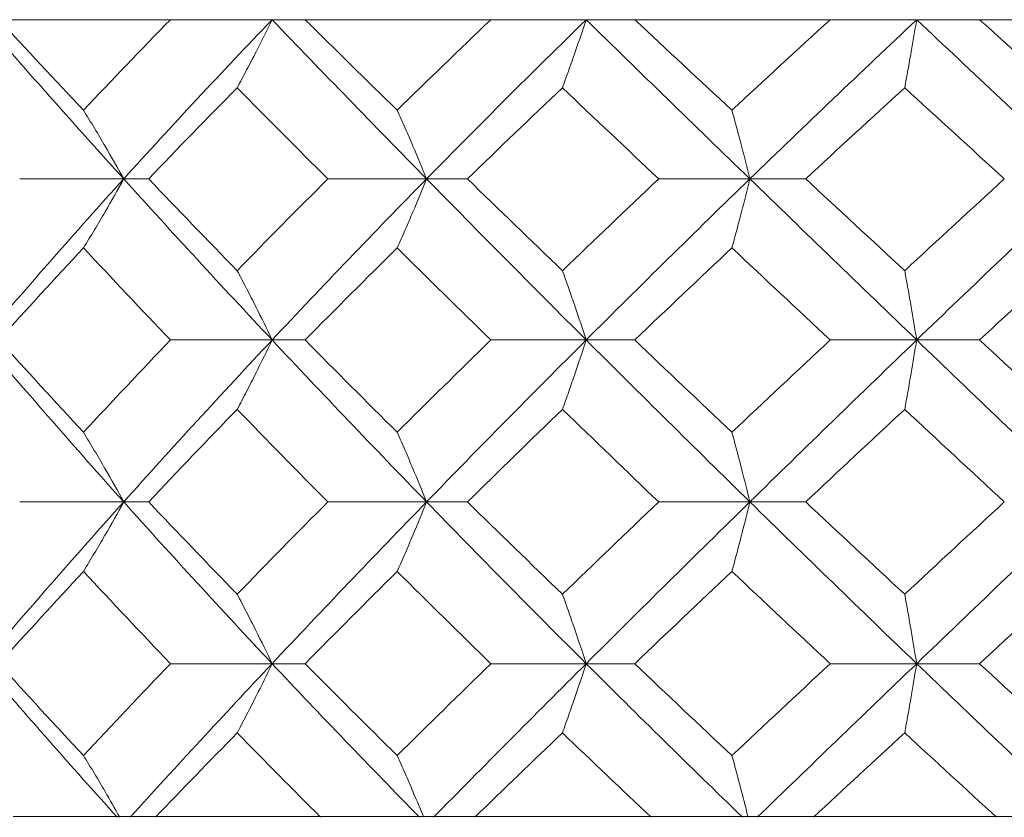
# Model space of a CAD drawing. Header units: inches. Extents: x 1.8 to 31.6, y 1.9 to 20.6.
# Tile 68 of 81: x 29.886 to 30.078, y 9.431 to 9.586. Entities that reach past the tile are written whole.
import ezdxf

# ---------------------------------------------------------------- set-up
doc = ezdxf.new("R2010")
doc.units = ezdxf.units.IN
doc.header["$MEASUREMENT"] = 0

msp = doc.modelspace()

# ---------------------------------------------------------------- linework, layer by layer
at = {"color": 7, "linetype": 'Continuous', "lineweight": 15}
for p, q in [((29.88164, 9.58605), (29.91506, 9.58605)), ((29.9349, 9.58605), (29.91506, 9.58605)), ((29.94135, 9.58605), (29.9349, 9.58605)), ((29.94135, 9.58605), (29.97757, 9.58605)), ((29.99616, 9.58605), (29.97757, 9.58605)), ((30.00563, 9.58605), (29.99616, 9.58605)), ((30.00563, 9.58605), (30.04374, 9.58605)), ((30.06062, 9.58605), (30.04374, 9.58605)), ((30.07288, 9.58605), (30.06062, 9.58605)), ((30.07288, 9.58605), (30.11196, 9.58605)), ((29.90596, 9.55501), (29.88567, 9.55501)), ((29.90596, 9.55501), (29.91083, 9.55501)), ((29.96503, 9.55501), (29.94576, 9.55501)), ((29.96503, 9.55501), (29.97301, 9.55501)), ((30.02808, 9.55501), (30.0103, 9.55501)), ((30.02808, 9.55501), (30.03898, 9.55501)), ((29.9349, 9.52361), (29.91506, 9.52361)), ((29.9349, 9.52361), (29.94135, 9.52361)), ((29.99616, 9.52361), (29.97757, 9.52361)), ((29.99616, 9.52361), (30.00563, 9.52361)), ((30.06062, 9.52361), (30.04374, 9.52361)), ((30.06062, 9.52361), (30.07288, 9.52361)), ((29.90596, 9.49204), (29.88567, 9.49204)), ((29.90596, 9.49204), (29.91083, 9.49204)), ((29.96503, 9.49204), (29.94576, 9.49204)), ((29.96503, 9.49204), (29.97301, 9.49204)), ((30.02808, 9.49204), (30.0103, 9.49204)), ((30.02808, 9.49204), (30.03898, 9.49204)), ((29.9349, 9.4605), (29.91506, 9.4605)), ((29.9349, 9.4605), (29.94135, 9.4605)), ((29.99616, 9.4605), (29.97757, 9.4605)), ((29.99616, 9.4605), (30.00563, 9.4605)), ((30.06062, 9.4605), (30.04374, 9.4605)), ((30.06062, 9.4605), (30.07288, 9.4605)), ((29.88698, 9.43069), (29.88437, 9.43069)), ((29.88689, 9.43069), (29.91217, 9.43069)), ((29.94434, 9.43069), (29.91217, 9.43069)), ((29.94718, 9.43069), (29.94434, 9.43069)), ((29.94709, 9.43069), (29.97446, 9.43069)), ((30.00879, 9.43069), (29.97446, 9.43069)), ((30.01181, 9.43069), (30.00879, 9.43069)), ((30.0117, 9.43069), (30.0405, 9.43069)), ((30.07615, 9.43069), (30.0405, 9.43069)), ((30.07926, 9.43069), (30.07615, 9.43069))]:
    msp.add_line(p, q, dxfattribs=at)
for points in [[(29.87838, 9.58605), (29.88729, 9.57582), (29.8965, 9.56546), (29.90596, 9.55501)], [(29.88164, 9.58605), (29.88704, 9.58021), (29.89254, 9.57432), (29.89812, 9.56839)], [(29.91506, 9.58605), (29.90936, 9.58021), (29.90371, 9.57432), (29.89812, 9.56839)], [(29.9349, 9.58605), (29.92509, 9.57582), (29.91542, 9.56546), (29.90596, 9.55501)], [(29.9349, 9.58605), (29.94472, 9.57582), (29.95478, 9.56546), (29.96503, 9.55501)], [(29.94135, 9.58605), (29.94726, 9.58021), (29.95324, 9.57432), (29.95929, 9.56839)], [(29.97757, 9.58605), (29.97144, 9.58021), (29.96534, 9.57432), (29.95929, 9.56839)], [(29.99616, 9.58605), (29.98568, 9.57582), (29.97529, 9.56546), (29.96503, 9.55501)], [(29.99616, 9.58605), (30.00663, 9.57582), (30.01729, 9.56546), (30.02808, 9.55501)], [(30.00563, 9.58605), (30.01189, 9.58021), (30.01821, 9.57432), (30.02458, 9.56839)], [(30.04374, 9.58605), (30.03734, 9.58021), (30.03095, 9.57432), (30.02458, 9.56839)], [(30.06062, 9.58605), (30.04974, 9.57582), (30.03888, 9.56546), (30.02808, 9.55501)], [(30.06062, 9.58605), (30.0715, 9.57582), (30.0825, 9.56546), (30.09357, 9.55501)], [(30.07288, 9.58605), (30.07935, 9.58021), (30.08586, 9.57432), (30.09239, 9.56839)], [(29.92809, 9.57278), (29.92228, 9.56689), (29.91652, 9.56097), (29.91083, 9.55501)], [(29.92809, 9.57278), (29.93391, 9.56689), (29.9398, 9.56097), (29.94576, 9.55501)], [(29.99152, 9.57278), (29.98532, 9.56689), (29.97914, 9.56097), (29.97301, 9.55501)], [(29.99152, 9.57278), (29.99772, 9.56689), (30.00399, 9.56097), (30.0103, 9.55501)], [(30.05828, 9.57278), (30.05183, 9.56689), (30.0454, 9.56097), (30.03898, 9.55501)], [(30.05828, 9.57278), (30.06472, 9.56689), (30.0712, 9.56097), (30.0777, 9.55501)], [(29.90596, 9.55501), (29.89655, 9.54462), (29.88734, 9.53413), (29.87838, 9.52361)], [(29.90596, 9.55501), (29.91537, 9.54462), (29.92503, 9.53413), (29.9349, 9.52361)], [(29.91083, 9.55501), (29.91651, 9.54907), (29.92226, 9.54311), (29.92809, 9.53712)], [(29.94576, 9.55501), (29.93982, 9.54907), (29.93393, 9.54311), (29.92809, 9.53712)], [(29.96503, 9.55501), (29.95484, 9.54462), (29.94478, 9.53413), (29.9349, 9.52361)], [(29.96503, 9.55501), (29.97523, 9.54462), (29.98562, 9.53413), (29.99616, 9.52361)], [(29.97301, 9.55501), (29.97912, 9.54907), (29.9853, 9.54311), (29.99152, 9.53712)], [(30.0103, 9.55501), (30.00401, 9.54907), (29.99774, 9.54311), (29.99152, 9.53712)], [(30.02808, 9.55501), (30.01735, 9.54462), (30.00669, 9.53413), (29.99616, 9.52361)], [(30.02808, 9.55501), (30.03881, 9.54462), (30.04968, 9.53413), (30.06062, 9.52361)], [(30.03898, 9.55501), (30.04538, 9.54907), (30.05181, 9.54311), (30.05828, 9.53712)], [(30.0777, 9.55501), (30.07122, 9.54907), (30.06474, 9.54311), (30.05828, 9.53712)], [(30.09357, 9.55501), (30.08257, 9.54462), (30.07157, 9.53413), (30.06062, 9.52361)], [(29.89812, 9.54156), (29.89256, 9.5356), (29.88706, 9.52961), (29.88164, 9.52361)], [(29.89812, 9.54156), (29.90369, 9.5356), (29.90934, 9.52961), (29.91506, 9.52361)], [(29.95929, 9.54156), (29.95326, 9.5356), (29.94728, 9.52961), (29.94135, 9.52361)], [(29.95929, 9.54156), (29.96532, 9.5356), (29.97142, 9.52961), (29.97757, 9.52361)], [(30.02458, 9.54156), (30.01823, 9.5356), (30.01191, 9.52961), (30.00563, 9.52361)], [(30.02458, 9.54156), (30.03093, 9.5356), (30.03732, 9.52961), (30.04374, 9.52361)], [(30.09239, 9.54156), (30.08588, 9.5356), (30.07938, 9.52961), (30.07288, 9.52361)], [(29.87838, 9.52361), (29.88732, 9.51311), (29.89653, 9.50257), (29.90596, 9.49204)], [(29.88164, 9.52361), (29.88705, 9.51762), (29.89255, 9.51161), (29.89812, 9.50561)], [(29.91506, 9.52361), (29.90935, 9.51762), (29.9037, 9.51161), (29.89812, 9.50561)], [(29.9349, 9.52361), (29.92506, 9.51311), (29.91539, 9.50257), (29.90596, 9.49204)], [(29.9349, 9.52361), (29.94475, 9.51311), (29.95481, 9.50257), (29.96503, 9.49204)], [(29.94135, 9.52361), (29.94727, 9.51762), (29.95325, 9.51161), (29.95929, 9.50561)], [(29.97757, 9.52361), (29.97143, 9.51762), (29.96533, 9.51161), (29.95929, 9.50561)], [(29.99616, 9.52361), (29.98564, 9.51311), (29.97525, 9.50257), (29.96503, 9.49204)], [(29.99616, 9.52361), (30.00667, 9.51311), (30.01733, 9.50257), (30.02808, 9.49204)], [(30.00563, 9.52361), (30.0119, 9.51762), (30.01823, 9.51161), (30.02458, 9.50561)], [(30.04374, 9.52361), (30.03733, 9.51762), (30.03094, 9.51161), (30.02458, 9.50561)], [(30.06062, 9.52361), (30.04971, 9.51311), (30.03884, 9.50257), (30.02808, 9.49204)], [(30.06062, 9.52361), (30.07154, 9.51311), (30.08254, 9.50257), (30.09357, 9.49204)], [(30.07288, 9.52361), (30.07937, 9.51762), (30.08587, 9.51161), (30.09239, 9.50561)], [(29.92809, 9.51007), (29.92227, 9.50406), (29.91651, 9.49805), (29.91083, 9.49204)], [(29.92809, 9.51007), (29.93392, 9.50406), (29.93981, 9.49805), (29.94576, 9.49204)], [(29.99152, 9.51007), (29.98531, 9.50406), (29.97913, 9.49805), (29.97301, 9.49204)], [(29.99152, 9.51007), (29.99773, 9.50406), (30.004, 9.49805), (30.0103, 9.49204)], [(30.05828, 9.51007), (30.05182, 9.50406), (30.04539, 9.49805), (30.03898, 9.49204)], [(30.05828, 9.51007), (30.06473, 9.50406), (30.07121, 9.49805), (30.0777, 9.49204)], [(29.90596, 9.49204), (29.89652, 9.48151), (29.88731, 9.47098), (29.87838, 9.4605)], [(29.90596, 9.49204), (29.9154, 9.48151), (29.92506, 9.47098), (29.9349, 9.4605)], [(29.91083, 9.49204), (29.91652, 9.48603), (29.92227, 9.48003), (29.92809, 9.47403)], [(29.94576, 9.49204), (29.93981, 9.48603), (29.93391, 9.48003), (29.92809, 9.47403)], [(29.96503, 9.49204), (29.9548, 9.48151), (29.94475, 9.47098), (29.9349, 9.4605)], [(29.96503, 9.49204), (29.97526, 9.48151), (29.98565, 9.47098), (29.99616, 9.4605)], [(29.97301, 9.49204), (29.97914, 9.48603), (29.98531, 9.48003), (29.99152, 9.47403)], [(30.0103, 9.49204), (30.004, 9.48603), (29.99773, 9.48003), (29.99152, 9.47403)], [(30.02808, 9.49204), (30.01732, 9.48151), (30.00666, 9.47098), (29.99616, 9.4605)], [(30.02808, 9.49204), (30.03885, 9.48151), (30.04971, 9.47098), (30.06062, 9.4605)], [(30.03898, 9.49204), (30.04539, 9.48603), (30.05182, 9.48003), (30.05828, 9.47403)], [(30.0777, 9.49204), (30.07121, 9.48603), (30.06473, 9.48003), (30.05828, 9.47403)], [(30.09357, 9.49204), (30.08253, 9.48151), (30.07153, 9.47098), (30.06062, 9.4605)], [(29.89812, 9.47849), (29.89255, 9.47248), (29.88705, 9.46648), (29.88164, 9.4605)], [(29.89812, 9.47849), (29.9037, 9.47248), (29.90935, 9.46648), (29.91506, 9.4605)], [(29.95929, 9.47849), (29.95325, 9.47248), (29.94727, 9.46648), (29.94135, 9.4605)], [(29.95929, 9.47849), (29.96533, 9.47248), (29.97143, 9.46648), (29.97757, 9.4605)], [(30.02458, 9.47849), (30.01822, 9.47248), (30.0119, 9.46648), (30.00563, 9.4605)], [(30.02458, 9.47849), (30.03094, 9.47248), (30.03733, 9.46648), (30.04374, 9.4605)], [(30.09239, 9.47849), (30.08587, 9.47248), (30.07936, 9.46648), (30.07288, 9.4605)], [(29.87838, 9.4605), (29.88695, 9.45046), (29.89574, 9.44047), (29.90471, 9.43056)], [(29.88164, 9.4605), (29.88706, 9.45451), (29.89256, 9.44854), (29.89812, 9.44259)], [(29.91506, 9.4605), (29.90934, 9.45451), (29.90369, 9.44854), (29.89812, 9.44259)], [(29.9349, 9.4605), (29.92546, 9.45046), (29.91622, 9.44047), (29.90721, 9.43056)], [(29.9349, 9.4605), (29.94434, 9.45046), (29.95395, 9.44047), (29.96368, 9.43056)], [(29.94135, 9.4605), (29.94728, 9.45451), (29.95326, 9.44854), (29.95929, 9.44259)], [(29.97757, 9.4605), (29.97142, 9.45451), (29.96532, 9.44854), (29.95929, 9.44259)], [(29.99616, 9.4605), (29.98608, 9.45046), (29.97614, 9.44047), (29.96639, 9.43056)], [(29.99616, 9.4605), (30.00623, 9.45046), (30.01641, 9.44047), (30.02666, 9.43056)], [(30.00563, 9.4605), (30.01191, 9.45451), (30.01824, 9.44854), (30.02458, 9.44259)], [(30.04374, 9.4605), (30.03732, 9.45451), (30.03093, 9.44854), (30.02458, 9.44259)], [(30.06062, 9.4605), (30.05016, 9.45046), (30.03977, 9.44047), (30.02951, 9.43056)], [(30.06062, 9.4605), (30.07109, 9.45046), (30.0816, 9.44047), (30.0921, 9.43056)], [(30.07288, 9.4605), (30.07938, 9.45451), (30.08588, 9.44854), (30.09239, 9.44259)], [(29.92809, 9.44702), (29.92272, 9.44151), (29.9174, 9.43602), (29.91215, 9.43057)], [(29.92809, 9.44702), (29.93347, 9.44151), (29.9389, 9.43602), (29.94437, 9.43057)], [(29.99152, 9.44702), (29.98578, 9.44151), (29.98008, 9.43602), (29.97444, 9.43057)], [(29.99152, 9.44702), (29.99726, 9.44151), (30.00303, 9.43602), (30.00883, 9.43057)], [(30.05828, 9.44702), (30.05231, 9.44151), (30.04638, 9.43602), (30.04048, 9.43057)], [(30.05828, 9.44702), (30.06424, 9.44151), (30.07021, 9.43602), (30.07619, 9.43057)]]:
    msp.add_open_spline(points, degree=3, dxfattribs=at)
for points, knots in [([(29.92809, 9.57278), (29.92871, 9.57393), (29.92933, 9.57509), (29.92994, 9.57625), (29.93055, 9.57742), (29.93116, 9.5786), (29.93177, 9.57978), (29.93282, 9.58184), (29.93387, 9.58393), (29.9349, 9.58605)], [0, 0, 0, 0, 0.0001358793, 0.0001358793, 0.0001358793, 0.0002717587, 0.0002717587, 0.0002717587, 0.0005087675, 0.0005087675, 0.0005087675, 0.0005087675]), ([(29.99152, 9.57278), (29.99194, 9.57393), (29.99236, 9.57509), (29.99278, 9.57625), (29.99319, 9.57742), (29.99361, 9.5786), (29.99402, 9.57978), (29.99474, 9.58184), (29.99545, 9.58393), (29.99616, 9.58605)], [0, 0, 0, 0, 0.0001358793, 0.0001358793, 0.0001358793, 0.0002717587, 0.0002717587, 0.0002717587, 0.0005087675, 0.0005087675, 0.0005087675, 0.0005087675]), ([(30.05828, 9.57278), (30.05849, 9.57393), (30.0587, 9.57509), (30.05891, 9.57625), (30.05912, 9.57742), (30.05933, 9.5786), (30.05954, 9.57978), (30.0599, 9.58184), (30.06026, 9.58393), (30.06062, 9.58605)], [0, 0, 0, 0, 0.0001358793, 0.0001358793, 0.0001358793, 0.0002717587, 0.0002717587, 0.0002717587, 0.0005087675, 0.0005087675, 0.0005087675, 0.0005087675]), ([(29.89812, 9.56839), (29.89883, 9.56724), (29.89954, 9.56608), (29.90024, 9.56491), (29.90095, 9.56374), (29.90165, 9.56256), (29.90234, 9.56137), (29.90356, 9.55928), (29.90477, 9.55716), (29.90596, 9.55501)], [0, 0, 0, 0, 0.00013588, 0.00013588, 0.00013588, 0.0002717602, 0.0002717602, 0.0002717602, 0.0005106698, 0.0005106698, 0.0005106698, 0.0005106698]), ([(29.95929, 9.56839), (29.95981, 9.56724), (29.96033, 9.56608), (29.96085, 9.56491), (29.96136, 9.56374), (29.96187, 9.56256), (29.96238, 9.56137), (29.96327, 9.55928), (29.96416, 9.55716), (29.96503, 9.55501)], [0, 0, 0, 0, 0.00013588, 0.00013588, 0.00013588, 0.0002717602, 0.0002717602, 0.0002717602, 0.0005106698, 0.0005106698, 0.0005106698, 0.0005106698]), ([(30.02458, 9.56839), (30.0249, 9.56724), (30.02522, 9.56608), (30.02553, 9.56491), (30.02584, 9.56374), (30.02616, 9.56256), (30.02647, 9.56137), (30.02701, 9.55928), (30.02755, 9.55716), (30.02808, 9.55501)], [0, 0, 0, 0, 0.00013588, 0.00013588, 0.00013588, 0.0002717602, 0.0002717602, 0.0002717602, 0.0005106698, 0.0005106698, 0.0005106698, 0.0005106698]), ([(29.89812, 9.54156), (29.89883, 9.54272), (29.89954, 9.54389), (29.90024, 9.54506), (29.90094, 9.54624), (29.90163, 9.54742), (29.90233, 9.54861), (29.90355, 9.55072), (29.90476, 9.55285), (29.90596, 9.55501)], [0, 0, 0, 0, 0.0001358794, 0.0001358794, 0.0001358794, 0.0002717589, 0.0002717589, 0.0002717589, 0.0005117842, 0.0005117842, 0.0005117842, 0.0005117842]), ([(29.95929, 9.54156), (29.95981, 9.54272), (29.96033, 9.54389), (29.96084, 9.54506), (29.96135, 9.54624), (29.96186, 9.54742), (29.96237, 9.54861), (29.96327, 9.55072), (29.96415, 9.55285), (29.96503, 9.55501)], [0, 0, 0, 0, 0.0001358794, 0.0001358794, 0.0001358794, 0.0002717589, 0.0002717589, 0.0002717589, 0.0005117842, 0.0005117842, 0.0005117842, 0.0005117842]), ([(30.02458, 9.54156), (30.0249, 9.54272), (30.02521, 9.54389), (30.02553, 9.54506), (30.02584, 9.54624), (30.02615, 9.54742), (30.02646, 9.54861), (30.02701, 9.55072), (30.02755, 9.55285), (30.02808, 9.55501)], [0, 0, 0, 0, 0.0001358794, 0.0001358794, 0.0001358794, 0.0002717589, 0.0002717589, 0.0002717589, 0.0005117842, 0.0005117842, 0.0005117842, 0.0005117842]), ([(29.92809, 9.53712), (29.92871, 9.53597), (29.92932, 9.5348), (29.92993, 9.53362), (29.93054, 9.53244), (29.93114, 9.53126), (29.93174, 9.53006), (29.93281, 9.52794), (29.93386, 9.52579), (29.9349, 9.52361)], [0, 0, 0, 0, 0.0001358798, 0.0001358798, 0.0001358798, 0.0002717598, 0.0002717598, 0.0002717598, 0.0005128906, 0.0005128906, 0.0005128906, 0.0005128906]), ([(29.99152, 9.53712), (29.99194, 9.53597), (29.99236, 9.5348), (29.99277, 9.53362), (29.99318, 9.53244), (29.99359, 9.53126), (29.994, 9.53006), (29.99473, 9.52794), (29.99545, 9.52579), (29.99616, 9.52361)], [0, 0, 0, 0, 0.0001358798, 0.0001358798, 0.0001358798, 0.0002717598, 0.0002717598, 0.0002717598, 0.0005128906, 0.0005128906, 0.0005128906, 0.0005128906]), ([(30.05828, 9.53712), (30.05849, 9.53597), (30.0587, 9.5348), (30.05891, 9.53362), (30.05912, 9.53244), (30.05933, 9.53126), (30.05953, 9.53006), (30.0599, 9.52794), (30.06026, 9.52579), (30.06062, 9.52361)], [0, 0, 0, 0, 0.0001358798, 0.0001358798, 0.0001358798, 0.0002717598, 0.0002717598, 0.0002717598, 0.0005128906, 0.0005128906, 0.0005128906, 0.0005128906]), ([(29.92809, 9.51007), (29.92871, 9.51123), (29.92932, 9.5124), (29.92993, 9.51358), (29.93053, 9.51476), (29.93114, 9.51594), (29.93174, 9.51714), (29.9328, 9.51927), (29.93386, 9.52143), (29.9349, 9.52361)], [0, 0, 0, 0, 0.0001358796, 0.0001358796, 0.0001358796, 0.0002717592, 0.0002717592, 0.0002717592, 0.0005134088, 0.0005134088, 0.0005134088, 0.0005134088]), ([(29.99152, 9.51007), (29.99194, 9.51123), (29.99235, 9.5124), (29.99277, 9.51358), (29.99318, 9.51476), (29.99359, 9.51594), (29.994, 9.51714), (29.99473, 9.51927), (29.99544, 9.52143), (29.99616, 9.52361)], [0, 0, 0, 0, 0.0001358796, 0.0001358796, 0.0001358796, 0.0002717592, 0.0002717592, 0.0002717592, 0.0005134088, 0.0005134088, 0.0005134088, 0.0005134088]), ([(30.05828, 9.51007), (30.05849, 9.51123), (30.0587, 9.5124), (30.05891, 9.51358), (30.05912, 9.51476), (30.05932, 9.51594), (30.05953, 9.51714), (30.0599, 9.51927), (30.06026, 9.52143), (30.06062, 9.52361)], [0, 0, 0, 0, 0.0001358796, 0.0001358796, 0.0001358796, 0.0002717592, 0.0002717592, 0.0002717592, 0.0005134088, 0.0005134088, 0.0005134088, 0.0005134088]), ([(29.89812, 9.50561), (29.89883, 9.50444), (29.89953, 9.50327), (29.90023, 9.50209), (29.90093, 9.50091), (29.90162, 9.49972), (29.90231, 9.49853), (29.90354, 9.49639), (29.90476, 9.49423), (29.90596, 9.49204)], [0, 0, 0, 0, 0.0001358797, 0.0001358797, 0.0001358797, 0.0002717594, 0.0002717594, 0.0002717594, 0.0005137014, 0.0005137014, 0.0005137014, 0.0005137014]), ([(29.95929, 9.50561), (29.95981, 9.50444), (29.96032, 9.50327), (29.96084, 9.50209), (29.96135, 9.50091), (29.96186, 9.49972), (29.96236, 9.49853), (29.96326, 9.49639), (29.96415, 9.49423), (29.96503, 9.49204)], [0, 0, 0, 0, 0.0001358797, 0.0001358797, 0.0001358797, 0.0002717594, 0.0002717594, 0.0002717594, 0.0005137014, 0.0005137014, 0.0005137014, 0.0005137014]), ([(30.02458, 9.50561), (30.0249, 9.50444), (30.02521, 9.50327), (30.02552, 9.50209), (30.02584, 9.50091), (30.02615, 9.49972), (30.02646, 9.49853), (30.027, 9.49639), (30.02755, 9.49423), (30.02808, 9.49204)], [0, 0, 0, 0, 0.0001358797, 0.0001358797, 0.0001358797, 0.0002717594, 0.0002717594, 0.0002717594, 0.0005137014, 0.0005137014, 0.0005137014, 0.0005137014]), ([(29.89812, 9.47849), (29.89883, 9.47965), (29.89953, 9.48082), (29.90023, 9.482), (29.90093, 9.48318), (29.90162, 9.48437), (29.90231, 9.48556), (29.90354, 9.48769), (29.90476, 9.48986), (29.90596, 9.49204)], [0, 0, 0, 0, 0.0001358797, 0.0001358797, 0.0001358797, 0.0002717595, 0.0002717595, 0.0002717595, 0.0005136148, 0.0005136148, 0.0005136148, 0.0005136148]), ([(29.95929, 9.47849), (29.95981, 9.47965), (29.96032, 9.48082), (29.96084, 9.482), (29.96135, 9.48318), (29.96186, 9.48437), (29.96236, 9.48556), (29.96326, 9.48769), (29.96415, 9.48986), (29.96503, 9.49204)], [0, 0, 0, 0, 0.0001358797, 0.0001358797, 0.0001358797, 0.0002717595, 0.0002717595, 0.0002717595, 0.0005136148, 0.0005136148, 0.0005136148, 0.0005136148]), ([(30.02458, 9.47849), (30.0249, 9.47965), (30.02521, 9.48082), (30.02552, 9.482), (30.02584, 9.48318), (30.02615, 9.48437), (30.02646, 9.48556), (30.027, 9.48769), (30.02755, 9.48986), (30.02808, 9.49204)], [0, 0, 0, 0, 0.0001358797, 0.0001358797, 0.0001358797, 0.0002717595, 0.0002717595, 0.0002717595, 0.0005136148, 0.0005136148, 0.0005136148, 0.0005136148]), ([(29.92809, 9.47403), (29.92871, 9.47287), (29.92932, 9.4717), (29.92993, 9.47052), (29.93053, 9.46934), (29.93114, 9.46816), (29.93174, 9.46696), (29.93281, 9.46483), (29.93386, 9.46268), (29.9349, 9.4605)], [0, 0, 0, 0, 0.0001358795, 0.0001358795, 0.0001358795, 0.0002717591, 0.0002717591, 0.0002717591, 0.0005130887, 0.0005130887, 0.0005130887, 0.0005130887]), ([(29.99152, 9.47403), (29.99194, 9.47287), (29.99235, 9.4717), (29.99277, 9.47052), (29.99318, 9.46934), (29.99359, 9.46816), (29.994, 9.46696), (29.99473, 9.46483), (29.99545, 9.46268), (29.99616, 9.4605)], [0, 0, 0, 0, 0.0001358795, 0.0001358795, 0.0001358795, 0.0002717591, 0.0002717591, 0.0002717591, 0.0005130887, 0.0005130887, 0.0005130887, 0.0005130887]), ([(30.05828, 9.47403), (30.05849, 9.47287), (30.0587, 9.4717), (30.05891, 9.47052), (30.05912, 9.46934), (30.05932, 9.46816), (30.05953, 9.46696), (30.0599, 9.46483), (30.06026, 9.46268), (30.06062, 9.4605)], [0, 0, 0, 0, 0.0001358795, 0.0001358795, 0.0001358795, 0.0002717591, 0.0002717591, 0.0002717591, 0.0005130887, 0.0005130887, 0.0005130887, 0.0005130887]), ([(29.92809, 9.44702), (29.92871, 9.44818), (29.92932, 9.44934), (29.92993, 9.45052), (29.93054, 9.45169), (29.93115, 9.45288), (29.93175, 9.45407), (29.93281, 9.45619), (29.93386, 9.45833), (29.9349, 9.4605)], [0, 0, 0, 0, 0.0001358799, 0.0001358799, 0.0001358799, 0.0002717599, 0.0002717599, 0.0002717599, 0.0005123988, 0.0005123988, 0.0005123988, 0.0005123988]), ([(29.99152, 9.44702), (29.99194, 9.44818), (29.99236, 9.44934), (29.99277, 9.45052), (29.99318, 9.45169), (29.9936, 9.45288), (29.99401, 9.45407), (29.99473, 9.45619), (29.99545, 9.45833), (29.99616, 9.4605)], [0, 0, 0, 0, 0.0001358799, 0.0001358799, 0.0001358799, 0.0002717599, 0.0002717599, 0.0002717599, 0.0005123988, 0.0005123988, 0.0005123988, 0.0005123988]), ([(30.05828, 9.44702), (30.05849, 9.44818), (30.0587, 9.44934), (30.05891, 9.45052), (30.05912, 9.45169), (30.05933, 9.45288), (30.05953, 9.45407), (30.0599, 9.45619), (30.06026, 9.45833), (30.06062, 9.4605)], [0, 0, 0, 0, 0.0001358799, 0.0001358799, 0.0001358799, 0.0002717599, 0.0002717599, 0.0002717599, 0.0005123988, 0.0005123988, 0.0005123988, 0.0005123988]), ([(29.89812, 9.44259), (29.89883, 9.44144), (29.89954, 9.44027), (29.90024, 9.4391), (29.90094, 9.43793), (29.90164, 9.43675), (29.90233, 9.43556), (29.9033, 9.4339), (29.90425, 9.43223), (29.9052, 9.43055)], [0, 0, 0, 0, 0.0001358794, 0.0001358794, 0.0001358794, 0.0002717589, 0.0002717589, 0.0002717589, 0.0004604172, 0.0004604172, 0.0004604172, 0.0004604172]), ([(29.95929, 9.44259), (29.95981, 9.44144), (29.96033, 9.44027), (29.96084, 9.4391), (29.96136, 9.43793), (29.96187, 9.43675), (29.96237, 9.43556), (29.96308, 9.4339), (29.96378, 9.43223), (29.96447, 9.43055)], [0, 0, 0, 0, 0.0001358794, 0.0001358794, 0.0001358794, 0.0002717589, 0.0002717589, 0.0002717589, 0.0004604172, 0.0004604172, 0.0004604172, 0.0004604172]), ([(30.02458, 9.44259), (30.0249, 9.44144), (30.02521, 9.44027), (30.02553, 9.4391), (30.02584, 9.43793), (30.02615, 9.43675), (30.02646, 9.43556), (30.02689, 9.4339), (30.02732, 9.43223), (30.02774, 9.43055)], [0, 0, 0, 0, 0.0001358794, 0.0001358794, 0.0001358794, 0.0002717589, 0.0002717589, 0.0002717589, 0.0004604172, 0.0004604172, 0.0004604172, 0.0004604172])]:
    msp.add_open_spline(points, degree=3, knots=knots, dxfattribs=at)

doc.saveas('drawing.dxf')
